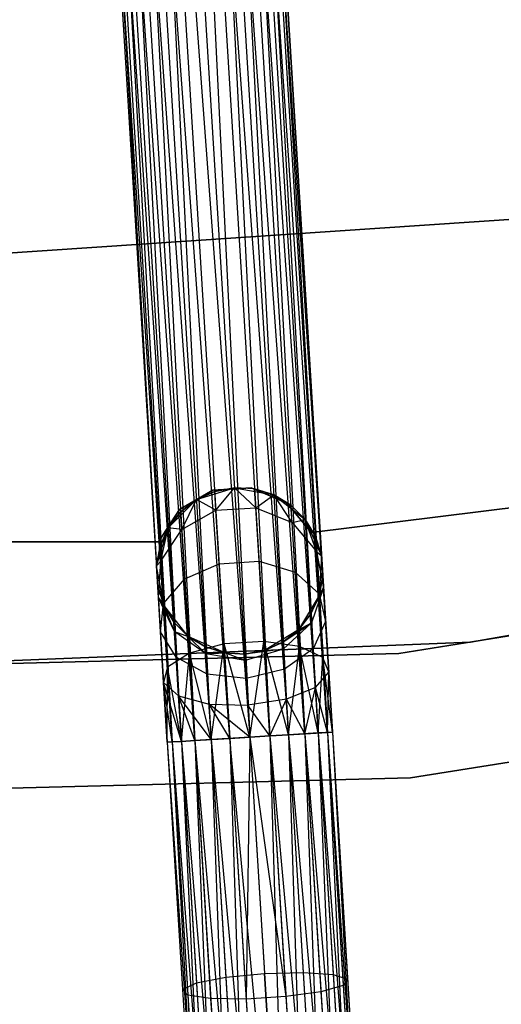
# Model space of a CAD drawing. Extents: x -91 to 92, y -91 to 92.
# Tile 171 of 256: x 1.32 to 7.11, y -65.53 to -53.71. Entities that reach past the tile are written whole.
import ezdxf

# ---------------------------------------------------------------- set-up
doc = ezdxf.new("R2010")
doc.units = 0
doc.header["$LTSCALE"] = 25.4
doc.layers.get('0').update_dxf_attribs({"linetype": 'CONTINUOUS'})

# ---------------------------------------------------------------- blocks, each defined once
blk = doc.blocks.new('NL2500012258_STL_2')
at = {"color": 0}
for p, q in [((97.264, -62.696, 177.855), (95.968, -43.489, 178.068)), ((95.968, -43.489, 178.068), (96.993, -62.712, 178.249)), ((95.968, -43.489, 178.068), (96.993, -62.712, 178.249)), ((97.264, -62.696, 177.855), (95.968, -43.489, 178.068)), ((95.968, -43.489, 176.932), (97.153, -62.702, 176.932)), ((95.968, -43.489, 176.932), (97.153, -62.702, 176.932)), ((96.079, -43.482, 177.855), (97.264, -62.696, 177.855)), ((96.079, -43.482, 177.855), (97.264, -62.696, 177.855)), ((97.153, -62.702, 176.932), (96.079, -43.482, 177.145)), ((96.079, -43.482, 177.145), (97.322, -62.692, 177.379)), ((96.079, -43.482, 177.145), (97.322, -62.692, 177.379)), ((97.153, -62.702, 176.932), (96.079, -43.482, 177.145)), ((97.322, -62.692, 177.379), (96.137, -43.479, 177.621)), ((96.137, -43.479, 177.379), (97.322, -62.692, 177.379)), ((97.322, -62.692, 177.379), (96.137, -43.479, 177.621)), ((96.137, -43.479, 177.621), (97.264, -62.696, 177.855)), ((96.137, -43.479, 177.621), (97.264, -62.696, 177.855)), ((96.137, -43.479, 177.379), (97.322, -62.692, 177.379)), ((94.155, -43.601, 177.379), (95.34, -62.814, 177.379)), ((94.155, -43.601, 177.621), (95.34, -62.814, 177.379)), ((95.398, -62.811, 177.855), (94.155, -43.601, 177.621)), ((94.155, -43.601, 177.621), (95.34, -62.814, 177.379)), ((94.155, -43.601, 177.379), (95.34, -62.814, 177.379)), ((95.398, -62.811, 177.855), (94.155, -43.601, 177.621)), ((95.34, -62.814, 177.379), (94.213, -43.597, 177.145)), ((94.213, -43.597, 177.145), (95.51, -62.804, 176.932)), ((94.213, -43.597, 177.145), (95.51, -62.804, 176.932)), ((95.34, -62.814, 177.379), (94.213, -43.597, 177.145)), ((94.213, -43.597, 177.855), (95.398, -62.811, 177.855)), ((94.213, -43.597, 177.855), (95.398, -62.811, 177.855)), ((94.325, -43.59, 176.932), (95.51, -62.804, 176.932)), ((94.325, -43.59, 176.932), (95.51, -62.804, 176.932)), ((95.669, -62.794, 178.249), (94.325, -43.59, 178.068)), ((94.325, -43.59, 178.068), (95.398, -62.811, 177.855)), ((94.325, -43.59, 178.068), (95.398, -62.811, 177.855)), ((95.669, -62.794, 178.249), (94.325, -43.59, 178.068)), ((95.51, -62.804, 176.932), (94.484, -43.58, 176.751)), ((94.484, -43.58, 176.751), (95.867, -62.782, 176.615)), ((94.484, -43.58, 176.751), (95.867, -62.782, 176.615)), ((95.51, -62.804, 176.932), (94.484, -43.58, 176.751)), ((94.484, -43.58, 178.249), (95.669, -62.794, 178.249)), ((94.484, -43.58, 178.249), (95.669, -62.794, 178.249)), ((94.682, -43.568, 176.615), (95.867, -62.782, 176.615)), ((94.682, -43.568, 176.615), (95.867, -62.782, 176.615)), ((96.092, -62.768, 178.471), (94.682, -43.568, 178.385)), ((94.682, -43.568, 178.385), (95.669, -62.794, 178.249)), ((94.682, -43.568, 178.385), (95.669, -62.794, 178.249)), ((96.092, -62.768, 178.471), (94.682, -43.568, 178.385)), ((95.867, -62.782, 176.615), (94.907, -43.554, 176.529)), ((94.907, -43.554, 176.529), (96.331, -62.753, 176.5)), ((95.867, -62.782, 176.615), (94.907, -43.554, 176.529)), ((94.907, -43.554, 178.471), (96.092, -62.768, 178.471)), ((94.907, -43.554, 178.471), (96.092, -62.768, 178.471)), ((94.907, -43.554, 176.529), (96.331, -62.753, 176.5)), ((95.146, -43.54, 178.5), (96.331, -62.753, 178.5)), ((95.146, -43.54, 178.5), (96.331, -62.753, 178.5)), ((95.146, -43.54, 176.5), (96.331, -62.753, 176.5)), ((95.146, -43.54, 176.5), (96.331, -62.753, 176.5)), ((95.385, -43.525, 178.471), (96.57, -62.738, 178.471)), ((95.385, -43.525, 178.471), (96.57, -62.738, 178.471)), ((95.385, -43.525, 176.529), (96.331, -62.753, 176.5)), ((95.385, -43.525, 176.529), (96.331, -62.753, 176.5)), ((95.385, -43.525, 176.529), (96.795, -62.725, 176.615)), ((95.385, -43.525, 176.529), (96.795, -62.725, 176.615)), ((96.993, -62.712, 178.249), (95.61, -43.511, 178.385)), ((95.61, -43.511, 178.385), (96.57, -62.738, 178.471)), ((95.61, -43.511, 178.385), (96.57, -62.738, 178.471)), ((96.993, -62.712, 178.249), (95.61, -43.511, 178.385)), ((95.61, -43.511, 176.615), (96.795, -62.725, 176.615)), ((95.61, -43.511, 176.615), (96.795, -62.725, 176.615)), ((95.808, -43.499, 178.249), (96.993, -62.712, 178.249)), ((95.808, -43.499, 178.249), (96.993, -62.712, 178.249)), ((96.795, -62.725, 176.615), (95.808, -43.499, 176.751)), ((95.808, -43.499, 176.751), (97.153, -62.702, 176.932)), ((95.808, -43.499, 176.751), (97.153, -62.702, 176.932)), ((96.795, -62.725, 176.615), (95.808, -43.499, 176.751)), ((92.461, -57.006, 20), (100.058, -56.498, 20)), ((100.058, -56.498, 22), (92.461, -57.006, 22)), ((100.058, -56.498, 22), (92.461, -57.006, 22)), ((92.461, -57.006, 20), (100.058, -56.498, 20)), ((102.637, -59.61, 22), (97.07, -60.296, 22)), ((97.07, -60.296, 20), (102.637, -59.61, 20)), ((97.07, -60.296, 20), (102.637, -59.61, 20)), ((102.637, -59.61, 22), (97.07, -60.296, 22)), ((95.887, -59.789, 22), (95.487, -60.021, 22)), ((95.487, -60.021, 20), (95.887, -59.789, 20)), ((95.487, -60.021, 20), (95.887, -59.789, 20)), ((95.887, -59.789, 22), (95.487, -60.021, 22)), ((95.69, -59.902, 20), (96.146, -59.759, 20)), ((95.69, -59.902, 20), (96.146, -59.759, 20)), ((95.909, -59.803, 25.5), (95.69, -59.902, 25.5)), ((95.69, -59.902, 20), (95.909, -59.803, 25.5)), ((95.909, -59.803, 25.5), (95.69, -59.902, 25.5)), ((95.69, -59.902, 20), (95.909, -59.803, 25.5)), ((96.348, -59.76, 22), (95.887, -59.789, 22)), ((95.887, -59.789, 20), (96.348, -59.76, 20)), ((95.887, -59.789, 20), (96.348, -59.76, 20)), ((96.348, -59.76, 22), (95.887, -59.789, 22)), ((95.887, -59.789, 22), (95.887, -59.789, 20)), ((95.887, -59.789, 22), (95.887, -59.789, 20)), ((96.146, -59.759, 25.5), (95.909, -59.803, 25.5)), ((95.909, -59.803, 25.5), (96.146, -59.759, 20)), ((96.146, -59.759, 25.5), (95.909, -59.803, 25.5)), ((95.909, -59.803, 25.5), (96.146, -59.759, 20)), ((95.923, -60.028, 26.637), (95.909, -59.803, 25.5)), ((95.923, -60.028, 26.637), (95.909, -59.803, 25.5)), ((95.923, -60.028, 26.637), (96.146, -59.759, 25.5)), ((95.923, -60.028, 26.637), (96.146, -59.759, 25.5)), ((96.146, -59.759, 20), (96.617, -59.845, 20)), ((96.401, -59.999, 26.637), (96.146, -59.759, 25.5)), ((96.401, -59.999, 26.637), (96.146, -59.759, 25.5)), ((96.387, -59.773, 25.5), (96.146, -59.759, 25.5)), ((96.146, -59.759, 25.5), (96.146, -59.759, 20)), ((96.146, -59.759, 25.5), (96.146, -59.759, 20)), ((96.387, -59.773, 25.5), (96.146, -59.759, 25.5)), ((96.387, -59.773, 25.5), (96.146, -59.759, 20)), ((96.387, -59.773, 25.5), (96.146, -59.759, 20)), ((96.146, -59.759, 20), (96.617, -59.845, 20)), ((96.773, -59.943, 22), (96.348, -59.76, 22)), ((96.348, -59.76, 22), (96.348, -59.76, 20)), ((96.348, -59.76, 20), (96.773, -59.943, 20)), ((96.348, -59.76, 22), (96.348, -59.76, 20)), ((96.348, -59.76, 20), (96.773, -59.943, 20)), ((96.773, -59.943, 22), (96.348, -59.76, 22)), ((96.401, -59.999, 26.637), (96.387, -59.773, 25.5)), ((96.401, -59.999, 26.637), (96.387, -59.773, 25.5)), ((96.617, -59.845, 25.5), (96.387, -59.773, 25.5)), ((96.387, -59.773, 25.5), (96.617, -59.845, 20)), ((96.387, -59.773, 25.5), (96.617, -59.845, 20)), ((96.617, -59.845, 25.5), (96.387, -59.773, 25.5)), ((95.352, -60.241, 20), (95.69, -59.902, 20)), ((95.352, -60.241, 20), (95.69, -59.902, 20)), ((95.69, -59.902, 25.5), (95.5, -60.051, 25.5)), ((95.5, -60.051, 25.5), (95.69, -59.902, 20)), ((95.5, -60.051, 25.5), (95.69, -59.902, 20)), ((95.69, -59.902, 25.5), (95.5, -60.051, 25.5)), ((95.513, -60.26, 26.552), (95.69, -59.902, 25.5)), ((95.513, -60.26, 26.552), (95.69, -59.902, 25.5)), ((95.923, -60.028, 26.637), (95.69, -59.902, 25.5)), ((95.923, -60.028, 26.637), (95.69, -59.902, 25.5)), ((95.69, -59.902, 25.5), (95.69, -59.902, 20)), ((95.69, -59.902, 25.5), (95.69, -59.902, 20)), ((96.401, -59.999, 26.637), (96.617, -59.845, 25.5)), ((96.401, -59.999, 26.637), (96.617, -59.845, 25.5)), ((96.617, -59.845, 20), (96.994, -60.139, 20)), ((96.837, -60.178, 26.552), (96.617, -59.845, 25.5)), ((96.837, -60.178, 26.552), (96.617, -59.845, 25.5)), ((96.824, -59.969, 25.5), (96.617, -59.845, 25.5)), ((96.617, -59.845, 20), (96.824, -59.969, 25.5)), ((96.617, -59.845, 20), (96.994, -60.139, 20)), ((96.617, -59.845, 25.5), (96.617, -59.845, 20)), ((96.617, -59.845, 25.5), (96.617, -59.845, 20)), ((96.824, -59.969, 25.5), (96.617, -59.845, 25.5)), ((96.617, -59.845, 20), (96.824, -59.969, 25.5)), ((95.487, -60.021, 22), (95.235, -60.409, 22)), ((95.235, -60.409, 20), (95.487, -60.021, 20)), ((95.235, -60.409, 20), (95.487, -60.021, 20)), ((95.487, -60.021, 22), (95.235, -60.409, 22)), ((95.487, -60.021, 22), (95.487, -60.021, 20)), ((95.487, -60.021, 22), (95.487, -60.021, 20)), ((95.513, -60.26, 26.552), (95.923, -60.028, 26.637)), ((95.513, -60.26, 26.552), (95.923, -60.028, 26.637)), ((95.923, -60.028, 26.637), (96.401, -59.999, 26.637)), ((95.923, -60.028, 26.637), (96.401, -59.999, 26.637)), ((95.963, -60.671, 27.601), (95.923, -60.028, 26.637)), ((95.963, -60.671, 27.601), (95.923, -60.028, 26.637)), ((96.401, -59.999, 26.637), (96.837, -60.178, 26.552)), ((96.441, -60.642, 27.601), (96.401, -59.999, 26.637)), ((96.441, -60.642, 27.601), (96.401, -59.999, 26.637)), ((96.401, -59.999, 26.637), (96.837, -60.178, 26.552)), ((97.07, -60.296, 22), (96.773, -59.943, 22)), ((96.773, -59.943, 22), (96.773, -59.943, 20)), ((96.773, -59.943, 20), (97.07, -60.296, 20)), ((96.773, -59.943, 22), (96.773, -59.943, 20)), ((96.773, -59.943, 20), (97.07, -60.296, 20)), ((97.07, -60.296, 22), (96.773, -59.943, 22)), ((96.837, -60.178, 26.552), (96.824, -59.969, 25.5)), ((96.837, -60.178, 26.552), (96.824, -59.969, 25.5)), ((96.994, -60.139, 25.5), (96.824, -59.969, 25.5)), ((96.824, -59.969, 25.5), (96.994, -60.139, 20)), ((96.824, -59.969, 25.5), (96.994, -60.139, 20)), ((96.994, -60.139, 25.5), (96.824, -59.969, 25.5)), ((95.5, -60.051, 25.5), (95.352, -60.241, 25.5)), ((95.352, -60.241, 20), (95.5, -60.051, 25.5)), ((95.5, -60.051, 25.5), (95.352, -60.241, 25.5)), ((95.352, -60.241, 20), (95.5, -60.051, 25.5)), ((95.513, -60.26, 26.552), (95.5, -60.051, 25.5)), ((95.513, -60.26, 26.552), (95.5, -60.051, 25.5)), ((96.837, -60.178, 26.552), (96.994, -60.139, 25.5)), ((96.837, -60.178, 26.552), (96.994, -60.139, 25.5)), ((96.994, -60.139, 20), (97.191, -60.576, 20)), ((97.13, -60.524, 26.401), (96.994, -60.139, 25.5)), ((97.13, -60.524, 26.401), (96.994, -60.139, 25.5)), ((97.119, -60.345, 25.5), (96.994, -60.139, 25.5)), ((96.994, -60.139, 20), (97.119, -60.345, 25.5)), ((96.994, -60.139, 20), (97.191, -60.576, 20)), ((96.994, -60.139, 25.5), (96.994, -60.139, 20)), ((96.994, -60.139, 25.5), (96.994, -60.139, 20)), ((97.119, -60.345, 25.5), (96.994, -60.139, 25.5)), ((96.994, -60.139, 20), (97.119, -60.345, 25.5)), ((95.21, -60.698, 20), (95.352, -60.241, 20)), ((95.21, -60.698, 20), (95.352, -60.241, 20)), ((95.352, -60.241, 25.5), (95.253, -60.461, 25.5)), ((95.253, -60.461, 25.5), (95.352, -60.241, 20)), ((95.253, -60.461, 25.5), (95.352, -60.241, 20)), ((95.352, -60.241, 25.5), (95.253, -60.461, 25.5)), ((95.264, -60.639, 26.401), (95.352, -60.241, 25.5)), ((95.264, -60.639, 26.401), (95.352, -60.241, 25.5)), ((95.264, -60.639, 26.401), (95.513, -60.26, 26.552)), ((95.264, -60.639, 26.401), (95.513, -60.26, 26.552)), ((95.513, -60.26, 26.552), (95.352, -60.241, 25.5)), ((95.513, -60.26, 26.552), (95.352, -60.241, 25.5)), ((95.352, -60.241, 25.5), (95.352, -60.241, 20)), ((95.352, -60.241, 25.5), (95.352, -60.241, 20)), ((95.55, -60.854, 27.443), (95.513, -60.26, 26.552)), ((95.55, -60.854, 27.443), (95.513, -60.26, 26.552)), ((96.837, -60.178, 26.552), (97.13, -60.524, 26.401)), ((96.873, -60.773, 27.443), (96.837, -60.178, 26.552)), ((96.873, -60.773, 27.443), (96.837, -60.178, 26.552)), ((96.837, -60.178, 26.552), (97.13, -60.524, 26.401)), ((98.979, -61.612, 19), (106.965, -60.234, 19)), ((106.965, -60.234, 20), (98.979, -61.612, 20)), ((98.979, -61.612, 19), (106.965, -60.234, 19)), ((106.965, -60.234, 20), (98.979, -61.612, 20)), ((97.07, -60.296, 22), (97.07, -60.296, 20)), ((97.07, -60.296, 22), (97.07, -60.296, 20)), ((97.13, -60.524, 26.401), (97.119, -60.345, 25.5)), ((97.13, -60.524, 26.401), (97.119, -60.345, 25.5)), ((97.191, -60.576, 25.5), (97.119, -60.345, 25.5)), ((97.119, -60.345, 25.5), (97.191, -60.576, 20)), ((97.119, -60.345, 25.5), (97.191, -60.576, 20)), ((97.191, -60.576, 25.5), (97.119, -60.345, 25.5)), ((95.235, -60.409, 22), (89.625, -60.406, 22)), ((89.625, -60.406, 20), (95.235, -60.409, 20)), ((89.625, -60.406, 20), (95.235, -60.409, 20)), ((95.235, -60.409, 22), (89.625, -60.406, 22)), ((95.253, -60.461, 25.5), (95.21, -60.698, 25.5)), ((95.21, -60.698, 20), (95.253, -60.461, 25.5)), ((95.253, -60.461, 25.5), (95.21, -60.698, 25.5)), ((95.21, -60.698, 20), (95.253, -60.461, 25.5)), ((95.235, -60.409, 22), (95.235, -60.409, 20)), ((95.235, -60.409, 22), (95.235, -60.409, 20)), ((95.264, -60.639, 26.401), (95.253, -60.461, 25.5)), ((95.264, -60.639, 26.401), (95.253, -60.461, 25.5)), ((106.131, -60.48, 26.5), (98.121, -61.747, 26.5)), ((98.121, -61.747, 17), (106.131, -60.48, 17)), ((98.121, -61.747, 17), (106.131, -60.48, 17)), ((106.131, -60.48, 26.5), (98.121, -61.747, 26.5)), ((97.13, -60.524, 26.401), (97.191, -60.576, 25.5)), ((97.13, -60.524, 26.401), (97.191, -60.576, 25.5)), ((97.13, -60.524, 26.401), (97.215, -60.959, 26.219)), ((97.162, -61.034, 27.165), (97.13, -60.524, 26.401)), ((97.162, -61.034, 27.165), (97.13, -60.524, 26.401)), ((97.13, -60.524, 26.401), (97.215, -60.959, 26.219)), ((97.191, -60.576, 20), (97.163, -61.053, 20)), ((97.191, -60.576, 20), (97.163, -61.053, 20)), ((97.215, -60.959, 26.219), (97.191, -60.576, 25.5)), ((97.191, -60.576, 20), (97.206, -60.816, 25.5)), ((97.191, -60.576, 25.5), (97.191, -60.576, 20)), ((97.215, -60.959, 26.219), (97.191, -60.576, 25.5)), ((97.191, -60.576, 20), (97.206, -60.816, 25.5)), ((97.191, -60.576, 25.5), (97.191, -60.576, 20)), ((95.264, -60.639, 26.401), (95.21, -60.698, 25.5)), ((95.264, -60.639, 26.401), (95.21, -60.698, 25.5)), ((95.297, -61.168, 20), (95.21, -60.698, 20)), ((95.233, -61.081, 26.219), (95.21, -60.698, 25.5)), ((95.21, -60.698, 25.5), (95.21, -60.698, 20)), ((95.225, -60.938, 25.5), (95.21, -60.698, 20)), ((95.233, -61.081, 26.219), (95.21, -60.698, 25.5)), ((95.225, -60.938, 25.5), (95.21, -60.698, 20)), ((95.297, -61.168, 20), (95.21, -60.698, 20)), ((95.21, -60.698, 25.5), (95.21, -60.698, 20)), ((95.233, -61.081, 26.219), (95.264, -60.639, 26.401)), ((95.233, -61.081, 26.219), (95.264, -60.639, 26.401)), ((95.295, -61.149, 27.165), (95.264, -60.639, 26.401)), ((95.295, -61.149, 27.165), (95.264, -60.639, 26.401)), ((95.55, -60.854, 27.443), (95.963, -60.671, 27.601)), ((95.55, -60.854, 27.443), (95.963, -60.671, 27.601)), ((95.963, -60.671, 27.601), (96.441, -60.642, 27.601)), ((95.963, -60.671, 27.601), (96.441, -60.642, 27.601)), ((96.022, -61.633, 28.245), (95.963, -60.671, 27.601)), ((96.022, -61.633, 28.245), (95.963, -60.671, 27.601)), ((96.441, -60.642, 27.601), (96.873, -60.773, 27.443)), ((96.5, -61.604, 28.245), (96.441, -60.642, 27.601)), ((96.5, -61.604, 28.245), (96.441, -60.642, 27.601)), ((96.441, -60.642, 27.601), (96.873, -60.773, 27.443)), ((95.295, -61.149, 27.165), (95.55, -60.854, 27.443)), ((95.295, -61.149, 27.165), (95.55, -60.854, 27.443)), ((95.605, -61.744, 28.039), (95.55, -60.854, 27.443)), ((95.605, -61.744, 28.039), (95.55, -60.854, 27.443)), ((96.873, -60.773, 27.443), (97.162, -61.034, 27.165)), ((96.928, -61.663, 28.039), (96.873, -60.773, 27.443)), ((96.928, -61.663, 28.039), (96.873, -60.773, 27.443)), ((96.873, -60.773, 27.443), (97.162, -61.034, 27.165)), ((97.163, -61.053, 25.5), (97.206, -60.816, 25.5)), ((97.206, -60.816, 25.5), (97.163, -61.053, 20)), ((97.206, -60.816, 25.5), (97.163, -61.053, 20)), ((97.163, -61.053, 25.5), (97.206, -60.816, 25.5)), ((97.215, -60.959, 26.219), (97.206, -60.816, 25.5)), ((97.215, -60.959, 26.219), (97.206, -60.816, 25.5)), ((95.233, -61.081, 26.219), (95.225, -60.938, 25.5)), ((95.225, -60.938, 25.5), (95.297, -61.168, 25.5)), ((95.233, -61.081, 26.219), (95.225, -60.938, 25.5)), ((95.297, -61.168, 20), (95.225, -60.938, 25.5)), ((95.225, -60.938, 25.5), (95.297, -61.168, 25.5)), ((95.297, -61.168, 20), (95.225, -60.938, 25.5)), ((97.064, -61.273, 25.5), (97.215, -60.959, 26.219)), ((97.064, -61.273, 25.5), (97.215, -60.959, 26.219)), ((97.215, -60.959, 26.219), (97.071, -61.382, 26.048)), ((97.215, -60.959, 26.219), (97.071, -61.382, 26.048)), ((97.163, -61.053, 25.5), (97.215, -60.959, 26.219)), ((97.163, -61.053, 25.5), (97.215, -60.959, 26.219)), ((97.24, -61.366, 26.829), (97.215, -60.959, 26.219)), ((97.24, -61.366, 26.829), (97.215, -60.959, 26.219)), ((95.428, -61.483, 26.048), (95.233, -61.081, 26.219)), ((95.233, -61.081, 26.219), (95.297, -61.168, 25.5)), ((95.233, -61.081, 26.219), (95.297, -61.168, 25.5)), ((95.259, -61.488, 26.829), (95.233, -61.081, 26.219)), ((95.428, -61.483, 26.048), (95.233, -61.081, 26.219)), ((95.259, -61.488, 26.829), (95.233, -61.081, 26.219)), ((97.163, -61.053, 20), (96.916, -61.463, 20)), ((97.163, -61.053, 20), (96.916, -61.463, 20)), ((97.064, -61.273, 25.5), (97.163, -61.053, 25.5)), ((97.163, -61.053, 20), (97.064, -61.273, 25.5)), ((97.064, -61.273, 25.5), (97.163, -61.053, 25.5)), ((97.163, -61.053, 20), (97.064, -61.273, 25.5)), ((97.162, -61.034, 27.165), (97.24, -61.366, 26.829)), ((97.209, -61.796, 27.675), (97.162, -61.034, 27.165)), ((97.209, -61.796, 27.675), (97.162, -61.034, 27.165)), ((97.162, -61.034, 27.165), (97.24, -61.366, 26.829)), ((97.163, -61.053, 25.5), (97.163, -61.053, 20)), ((97.163, -61.053, 25.5), (97.163, -61.053, 20)), ((95.259, -61.488, 26.829), (95.295, -61.149, 27.165)), ((95.259, -61.488, 26.829), (95.295, -61.149, 27.165)), ((95.342, -61.911, 27.675), (95.295, -61.149, 27.165)), ((95.342, -61.911, 27.675), (95.295, -61.149, 27.165)), ((95.592, -61.545, 20), (95.297, -61.168, 20)), ((95.428, -61.483, 26.048), (95.297, -61.168, 25.5)), ((95.297, -61.168, 25.5), (95.422, -61.375, 25.5)), ((95.428, -61.483, 26.048), (95.297, -61.168, 25.5)), ((95.422, -61.375, 25.5), (95.297, -61.168, 20)), ((95.592, -61.545, 20), (95.297, -61.168, 20)), ((95.422, -61.375, 25.5), (95.297, -61.168, 20)), ((95.297, -61.168, 25.5), (95.422, -61.375, 25.5)), ((95.297, -61.168, 25.5), (95.297, -61.168, 20)), ((95.297, -61.168, 25.5), (95.297, -61.168, 20)), ((96.916, -61.463, 25.5), (97.064, -61.273, 25.5)), ((97.064, -61.273, 25.5), (96.916, -61.463, 20)), ((97.064, -61.273, 25.5), (96.916, -61.463, 20)), ((96.916, -61.463, 25.5), (97.064, -61.273, 25.5)), ((97.071, -61.382, 26.048), (97.064, -61.273, 25.5)), ((97.071, -61.382, 26.048), (97.064, -61.273, 25.5)), ((95.428, -61.483, 26.048), (95.422, -61.375, 25.5)), ((95.422, -61.375, 25.5), (95.592, -61.545, 25.5)), ((95.428, -61.483, 26.048), (95.422, -61.375, 25.5)), ((95.592, -61.545, 20), (95.422, -61.375, 25.5)), ((95.422, -61.375, 25.5), (95.592, -61.545, 25.5)), ((95.592, -61.545, 20), (95.422, -61.375, 25.5)), ((96.726, -61.612, 25.5), (97.071, -61.382, 26.048)), ((96.726, -61.612, 25.5), (97.071, -61.382, 26.048)), ((96.732, -61.697, 25.927), (97.071, -61.382, 26.048)), ((96.732, -61.697, 25.927), (97.071, -61.382, 26.048)), ((96.916, -61.463, 25.5), (97.071, -61.382, 26.048)), ((96.916, -61.463, 25.5), (97.071, -61.382, 26.048)), ((97.09, -61.692, 26.513), (97.071, -61.382, 26.048)), ((97.09, -61.692, 26.513), (97.071, -61.382, 26.048)), ((97.24, -61.366, 26.829), (97.09, -61.692, 26.513)), ((97.24, -61.366, 26.829), (97.09, -61.692, 26.513)), ((97.278, -61.974, 27.236), (97.24, -61.366, 26.829)), ((97.278, -61.974, 27.236), (97.24, -61.366, 26.829)), ((95.447, -61.793, 26.513), (95.259, -61.488, 26.829)), ((95.296, -62.096, 27.236), (95.259, -61.488, 26.829)), ((95.447, -61.793, 26.513), (95.259, -61.488, 26.829)), ((95.296, -62.096, 27.236), (95.259, -61.488, 26.829)), ((95.804, -61.754, 25.927), (95.428, -61.483, 26.048)), ((95.428, -61.483, 26.048), (95.592, -61.545, 25.5)), ((95.428, -61.483, 26.048), (95.592, -61.545, 25.5)), ((95.447, -61.793, 26.513), (95.428, -61.483, 26.048)), ((95.804, -61.754, 25.927), (95.428, -61.483, 26.048)), ((95.447, -61.793, 26.513), (95.428, -61.483, 26.048)), ((96.029, -61.741, 20), (95.592, -61.545, 20)), ((95.804, -61.754, 25.927), (95.592, -61.545, 25.5)), ((95.592, -61.545, 25.5), (95.799, -61.669, 25.5)), ((95.804, -61.754, 25.927), (95.592, -61.545, 25.5)), ((95.799, -61.669, 25.5), (95.592, -61.545, 20)), ((96.029, -61.741, 20), (95.592, -61.545, 20)), ((95.799, -61.669, 25.5), (95.592, -61.545, 20)), ((95.592, -61.545, 25.5), (95.799, -61.669, 25.5)), ((95.592, -61.545, 25.5), (95.592, -61.545, 20)), ((95.592, -61.545, 25.5), (95.592, -61.545, 20)), ((96.916, -61.463, 20), (96.507, -61.711, 20)), ((96.916, -61.463, 20), (96.507, -61.711, 20)), ((96.726, -61.612, 25.5), (96.916, -61.463, 25.5)), ((96.916, -61.463, 20), (96.726, -61.612, 25.5)), ((96.726, -61.612, 25.5), (96.916, -61.463, 25.5)), ((96.916, -61.463, 20), (96.726, -61.612, 25.5)), ((96.916, -61.463, 25.5), (96.916, -61.463, 20)), ((96.916, -61.463, 25.5), (96.916, -61.463, 20)), ((90.882, -61.936, 19), (98.979, -61.612, 19)), ((98.979, -61.612, 20), (90.882, -61.936, 20)), ((90.882, -61.936, 19), (98.979, -61.612, 19)), ((98.979, -61.612, 20), (90.882, -61.936, 20)), ((96.022, -61.633, 28.245), (95.605, -61.744, 28.039)), ((96.022, -61.633, 28.245), (95.605, -61.744, 28.039)), ((95.804, -61.754, 25.927), (95.799, -61.669, 25.5)), ((95.799, -61.669, 25.5), (96.029, -61.741, 25.5)), ((95.804, -61.754, 25.927), (95.799, -61.669, 25.5)), ((96.029, -61.741, 20), (95.799, -61.669, 25.5)), ((95.799, -61.669, 25.5), (96.029, -61.741, 25.5)), ((96.029, -61.741, 20), (95.799, -61.669, 25.5)), ((95.867, -62.782, 28.385), (96.022, -61.633, 28.245)), ((95.867, -62.782, 28.385), (96.022, -61.633, 28.245)), ((96.5, -61.604, 28.245), (96.022, -61.633, 28.245)), ((96.5, -61.604, 28.245), (96.022, -61.633, 28.245)), ((96.092, -62.768, 28.471), (96.022, -61.633, 28.245)), ((96.092, -62.768, 28.471), (96.022, -61.633, 28.245)), ((96.331, -62.753, 28.5), (96.022, -61.633, 28.245)), ((96.331, -62.753, 28.5), (96.022, -61.633, 28.245)), ((96.732, -61.697, 25.927), (96.27, -61.755, 25.5)), ((96.732, -61.697, 25.927), (96.27, -61.755, 25.5)), ((96.732, -61.697, 25.927), (96.274, -61.831, 25.883)), ((96.732, -61.697, 25.927), (96.274, -61.831, 25.883)), ((96.331, -62.753, 28.5), (96.5, -61.604, 28.245)), ((96.331, -62.753, 28.5), (96.5, -61.604, 28.245)), ((96.57, -62.738, 28.471), (96.5, -61.604, 28.245)), ((96.57, -62.738, 28.471), (96.5, -61.604, 28.245)), ((96.795, -62.725, 28.385), (96.5, -61.604, 28.245)), ((96.795, -62.725, 28.385), (96.5, -61.604, 28.245)), ((96.928, -61.663, 28.039), (96.5, -61.604, 28.245)), ((96.928, -61.663, 28.039), (96.5, -61.604, 28.245)), ((96.507, -61.711, 25.5), (96.726, -61.612, 25.5)), ((96.726, -61.612, 25.5), (96.507, -61.711, 20)), ((96.726, -61.612, 25.5), (96.507, -61.711, 20)), ((96.507, -61.711, 25.5), (96.726, -61.612, 25.5)), ((96.507, -61.711, 25.5), (96.732, -61.697, 25.927)), ((96.507, -61.711, 25.5), (96.732, -61.697, 25.927)), ((96.726, -61.612, 25.5), (96.732, -61.697, 25.927)), ((96.726, -61.612, 25.5), (96.732, -61.697, 25.927)), ((96.746, -61.938, 26.288), (96.732, -61.697, 25.927)), ((96.746, -61.938, 26.288), (96.732, -61.697, 25.927)), ((97.09, -61.692, 26.513), (96.746, -61.938, 26.288)), ((97.09, -61.692, 26.513), (96.746, -61.938, 26.288)), ((96.795, -62.725, 28.385), (96.928, -61.663, 28.039)), ((96.795, -62.725, 28.385), (96.928, -61.663, 28.039)), ((96.993, -62.712, 28.249), (96.928, -61.663, 28.039)), ((96.993, -62.712, 28.249), (96.928, -61.663, 28.039)), ((97.153, -62.702, 28.068), (96.928, -61.663, 28.039)), ((97.153, -62.702, 28.068), (96.928, -61.663, 28.039)), ((97.209, -61.796, 27.675), (96.928, -61.663, 28.039)), ((97.209, -61.796, 27.675), (96.928, -61.663, 28.039)), ((97.119, -62.156, 26.823), (97.09, -61.692, 26.513)), ((97.119, -62.156, 26.823), (97.09, -61.692, 26.513)), ((98.979, -61.612, 19), (98.979, -61.612, 20)), ((98.979, -61.612, 19), (98.979, -61.612, 20)), ((98.121, -61.747, 26.5), (90.014, -61.958, 26.5)), ((90.014, -61.958, 17), (98.121, -61.747, 17)), ((90.014, -61.958, 17), (98.121, -61.747, 17)), ((98.121, -61.747, 26.5), (90.014, -61.958, 26.5)), ((95.605, -61.744, 28.039), (95.342, -61.911, 27.675)), ((95.605, -61.744, 28.039), (95.342, -61.911, 27.675)), ((95.819, -61.995, 26.288), (95.447, -61.793, 26.513)), ((95.476, -62.257, 26.823), (95.447, -61.793, 26.513)), ((95.819, -61.995, 26.288), (95.447, -61.793, 26.513)), ((95.476, -62.257, 26.823), (95.447, -61.793, 26.513)), ((95.51, -62.804, 28.068), (95.605, -61.744, 28.039)), ((95.51, -62.804, 28.068), (95.605, -61.744, 28.039)), ((95.669, -62.794, 28.249), (95.605, -61.744, 28.039)), ((95.669, -62.794, 28.249), (95.605, -61.744, 28.039)), ((95.867, -62.782, 28.385), (95.605, -61.744, 28.039)), ((95.867, -62.782, 28.385), (95.605, -61.744, 28.039)), ((95.804, -61.754, 25.927), (96.029, -61.741, 25.5)), ((95.804, -61.754, 25.927), (96.029, -61.741, 25.5)), ((96.274, -61.831, 25.883), (95.804, -61.754, 25.927)), ((95.819, -61.995, 26.288), (95.804, -61.754, 25.927)), ((96.274, -61.831, 25.883), (95.804, -61.754, 25.927)), ((95.819, -61.995, 26.288), (95.804, -61.754, 25.927)), ((96.27, -61.755, 20), (96.029, -61.741, 20)), ((96.274, -61.831, 25.883), (96.029, -61.741, 25.5)), ((96.029, -61.741, 25.5), (96.27, -61.755, 25.5)), ((96.274, -61.831, 25.883), (96.029, -61.741, 25.5)), ((96.029, -61.741, 25.5), (96.27, -61.755, 25.5)), ((96.029, -61.741, 25.5), (96.029, -61.741, 20)), ((96.27, -61.755, 20), (96.029, -61.741, 20)), ((96.029, -61.741, 25.5), (96.029, -61.741, 20)), ((96.507, -61.711, 20), (96.27, -61.755, 20)), ((96.27, -61.755, 25.5), (96.507, -61.711, 25.5)), ((96.27, -61.755, 25.5), (96.507, -61.711, 25.5)), ((96.507, -61.711, 20), (96.27, -61.755, 20)), ((96.27, -61.755, 25.5), (96.274, -61.831, 25.883)), ((96.27, -61.755, 25.5), (96.274, -61.831, 25.883)), ((96.27, -61.755, 25.5), (96.27, -61.755, 20)), ((96.27, -61.755, 25.5), (96.27, -61.755, 20)), ((96.507, -61.711, 25.5), (96.507, -61.711, 20)), ((96.507, -61.711, 25.5), (96.507, -61.711, 20)), ((97.153, -62.702, 28.068), (97.209, -61.796, 27.675)), ((97.153, -62.702, 28.068), (97.209, -61.796, 27.675)), ((97.264, -62.696, 27.855), (97.209, -61.796, 27.675)), ((97.264, -62.696, 27.855), (97.209, -61.796, 27.675)), ((97.322, -62.692, 27.621), (97.209, -61.796, 27.675)), ((97.322, -62.692, 27.621), (97.209, -61.796, 27.675)), ((97.278, -61.974, 27.236), (97.209, -61.796, 27.675)), ((97.278, -61.974, 27.236), (97.209, -61.796, 27.675)), ((98.121, -61.747, 17), (98.121, -61.747, 26.5)), ((98.121, -61.747, 17), (98.121, -61.747, 26.5)), ((95.342, -61.911, 27.675), (95.296, -62.096, 27.236)), ((95.342, -61.911, 27.675), (95.296, -62.096, 27.236)), ((95.34, -62.814, 27.621), (95.342, -61.911, 27.675)), ((95.34, -62.814, 27.621), (95.342, -61.911, 27.675)), ((95.398, -62.811, 27.855), (95.342, -61.911, 27.675)), ((95.398, -62.811, 27.855), (95.342, -61.911, 27.675)), ((95.51, -62.804, 28.068), (95.342, -61.911, 27.675)), ((95.51, -62.804, 28.068), (95.342, -61.911, 27.675)), ((96.274, -61.831, 25.883), (96.288, -62.047, 26.207)), ((96.274, -61.831, 25.883), (96.288, -62.047, 26.207)), ((96.288, -62.047, 26.207), (95.819, -61.995, 26.288)), ((95.841, -62.356, 26.53), (95.819, -61.995, 26.288)), ((96.288, -62.047, 26.207), (95.819, -61.995, 26.288)), ((95.841, -62.356, 26.53), (95.819, -61.995, 26.288)), ((96.746, -61.938, 26.288), (96.288, -62.047, 26.207)), ((96.746, -61.938, 26.288), (96.288, -62.047, 26.207)), ((96.288, -62.047, 26.207), (96.308, -62.371, 26.424)), ((96.288, -62.047, 26.207), (96.308, -62.371, 26.424)), ((96.769, -62.299, 26.53), (96.746, -61.938, 26.288)), ((96.769, -62.299, 26.53), (96.746, -61.938, 26.288)), ((97.119, -62.156, 26.823), (97.278, -61.974, 27.236)), ((97.119, -62.156, 26.823), (97.278, -61.974, 27.236)), ((97.264, -62.696, 27.145), (97.278, -61.974, 27.236)), ((97.264, -62.696, 27.145), (97.278, -61.974, 27.236)), ((97.322, -62.692, 27.379), (97.278, -61.974, 27.236)), ((97.322, -62.692, 27.621), (97.278, -61.974, 27.236)), ((97.322, -62.692, 27.621), (97.278, -61.974, 27.236)), ((97.322, -62.692, 27.379), (97.278, -61.974, 27.236)), ((98.258, -63.241, 26.5), (106.462, -61.943, 26.5)), ((106.462, -61.943, 17), (98.258, -63.241, 17)), ((98.258, -63.241, 26.5), (106.462, -61.943, 26.5)), ((106.462, -61.943, 17), (98.258, -63.241, 17)), ((95.34, -62.814, 27.621), (95.296, -62.096, 27.236)), ((95.34, -62.814, 27.379), (95.296, -62.096, 27.236)), ((95.51, -62.804, 26.932), (95.296, -62.096, 27.236)), ((95.296, -62.096, 27.236), (95.476, -62.257, 26.823)), ((95.51, -62.804, 26.932), (95.296, -62.096, 27.236)), ((95.398, -62.811, 27.145), (95.296, -62.096, 27.236)), ((95.34, -62.814, 27.379), (95.296, -62.096, 27.236)), ((95.398, -62.811, 27.145), (95.296, -62.096, 27.236)), ((95.34, -62.814, 27.621), (95.296, -62.096, 27.236)), ((95.296, -62.096, 27.236), (95.476, -62.257, 26.823)), ((97.119, -62.156, 26.823), (96.769, -62.299, 26.53)), ((97.119, -62.156, 26.823), (96.769, -62.299, 26.53)), ((96.993, -62.712, 26.751), (97.119, -62.156, 26.823)), ((96.993, -62.712, 26.751), (97.119, -62.156, 26.823)), ((97.264, -62.696, 27.145), (97.119, -62.156, 26.823)), ((97.153, -62.702, 26.932), (97.119, -62.156, 26.823)), ((97.264, -62.696, 27.145), (97.119, -62.156, 26.823)), ((97.153, -62.702, 26.932), (97.119, -62.156, 26.823)), ((95.867, -62.782, 26.615), (95.476, -62.257, 26.823)), ((95.476, -62.257, 26.823), (95.841, -62.356, 26.53)), ((95.669, -62.794, 26.751), (95.476, -62.257, 26.823)), ((95.867, -62.782, 26.615), (95.476, -62.257, 26.823)), ((95.669, -62.794, 26.751), (95.476, -62.257, 26.823)), ((95.51, -62.804, 26.932), (95.476, -62.257, 26.823)), ((95.51, -62.804, 26.932), (95.476, -62.257, 26.823)), ((95.476, -62.257, 26.823), (95.841, -62.356, 26.53)), ((95.841, -62.356, 26.53), (96.308, -62.371, 26.424)), ((96.331, -62.753, 26.5), (95.841, -62.356, 26.53)), ((96.092, -62.768, 26.529), (95.841, -62.356, 26.53)), ((96.331, -62.753, 26.5), (95.841, -62.356, 26.53)), ((96.092, -62.768, 26.529), (95.841, -62.356, 26.53)), ((95.867, -62.782, 26.615), (95.841, -62.356, 26.53)), ((95.867, -62.782, 26.615), (95.841, -62.356, 26.53)), ((95.841, -62.356, 26.53), (96.308, -62.371, 26.424)), ((96.769, -62.299, 26.53), (96.308, -62.371, 26.424)), ((96.769, -62.299, 26.53), (96.308, -62.371, 26.424)), ((96.308, -62.371, 26.424), (96.331, -62.753, 26.5)), ((96.57, -62.738, 26.529), (96.308, -62.371, 26.424)), ((96.57, -62.738, 26.529), (96.308, -62.371, 26.424)), ((96.308, -62.371, 26.424), (96.331, -62.753, 26.5)), ((96.57, -62.738, 26.529), (96.769, -62.299, 26.53)), ((96.57, -62.738, 26.529), (96.769, -62.299, 26.53)), ((96.993, -62.712, 26.751), (96.769, -62.299, 26.53)), ((96.993, -62.712, 26.751), (96.769, -62.299, 26.53)), ((96.795, -62.725, 26.615), (96.769, -62.299, 26.53)), ((96.795, -62.725, 26.615), (96.769, -62.299, 26.53)), ((96.331, -62.753, 176.5), (95.867, -62.782, 176.615)), ((96.331, -62.753, 176.5), (95.867, -62.782, 176.615)), ((96.092, -62.768, 178.471), (96.331, -62.753, 178.5)), ((96.092, -62.768, 178.471), (96.331, -62.753, 178.5)), ((96.092, -62.768, 26.529), (96.331, -62.753, 26.5)), ((96.331, -62.753, 28.5), (96.092, -62.768, 28.471)), ((96.092, -62.768, 26.529), (96.331, -62.753, 26.5)), ((96.331, -62.753, 28.5), (96.092, -62.768, 28.471)), ((96.331, -62.753, 178.5), (96.285, -65.898, 178.235)), ((96.331, -62.753, 178.5), (96.285, -65.898, 178.235)), ((96.795, -62.725, 176.615), (96.331, -62.753, 176.5)), ((96.795, -62.725, 176.615), (96.331, -62.753, 176.5)), ((96.331, -62.753, 178.5), (96.57, -62.738, 178.471)), ((96.331, -62.753, 178.5), (96.57, -62.738, 178.471)), ((96.331, -62.753, 26.5), (96.57, -62.738, 26.529)), ((96.57, -62.738, 28.471), (96.331, -62.753, 28.5)), ((96.57, -62.738, 28.471), (96.331, -62.753, 28.5)), ((96.331, -62.753, 26.5), (96.57, -62.738, 26.529)), ((96.331, -62.753, 178.5), (96.763, -65.868, 178.235)), ((96.331, -62.753, 178.5), (96.763, -65.868, 178.235)), ((96.331, -62.753, 176.5), (96.506, -65.589, 176.286)), ((96.331, -62.753, 176.5), (96.506, -65.589, 176.286)), ((96.331, -62.753, 26.5), (96.805, -70.431, 26.5)), ((96.331, -62.753, 26.5), (96.805, -70.431, 26.5)), ((96.331, -62.753, 28.5), (96.805, -70.431, 28.5)), ((96.331, -62.753, 28.5), (96.805, -70.431, 28.5)), ((96.57, -62.738, 178.471), (96.993, -62.712, 178.249)), ((96.57, -62.738, 178.471), (96.993, -62.712, 178.249)), ((96.57, -62.738, 26.529), (96.795, -62.725, 26.615)), ((96.795, -62.725, 28.385), (96.57, -62.738, 28.471)), ((96.795, -62.725, 28.385), (96.57, -62.738, 28.471)), ((96.57, -62.738, 26.529), (96.795, -62.725, 26.615)), ((96.57, -62.738, 178.471), (96.763, -65.868, 178.235)), ((96.57, -62.738, 178.471), (96.763, -65.868, 178.235)), ((96.57, -62.738, 26.529), (97.044, -70.416, 26.529)), ((96.57, -62.738, 26.529), (97.044, -70.416, 26.529)), ((96.57, -62.738, 28.471), (97.269, -70.402, 28.385)), ((96.57, -62.738, 28.471), (97.269, -70.402, 28.385)), ((96.57, -62.738, 28.471), (96.805, -70.431, 28.5)), ((96.57, -62.738, 28.471), (96.805, -70.431, 28.5)), ((97.153, -62.702, 176.932), (96.795, -62.725, 176.615)), ((97.153, -62.702, 176.932), (96.795, -62.725, 176.615)), ((96.795, -62.725, 26.615), (96.993, -62.712, 26.751)), ((96.993, -62.712, 28.249), (96.795, -62.725, 28.385)), ((96.993, -62.712, 28.249), (96.795, -62.725, 28.385)), ((96.795, -62.725, 26.615), (96.993, -62.712, 26.751)), ((96.795, -62.725, 176.615), (96.971, -65.577, 176.4)), ((96.795, -62.725, 176.615), (96.971, -65.577, 176.4)), ((96.795, -62.725, 26.615), (97.044, -70.416, 26.529)), ((96.795, -62.725, 26.615), (97.044, -70.416, 26.529)), ((96.795, -62.725, 26.615), (97.467, -70.39, 26.751)), ((96.795, -62.725, 26.615), (97.467, -70.39, 26.751)), ((96.795, -62.725, 28.385), (97.269, -70.402, 28.385)), ((96.795, -62.725, 28.385), (97.269, -70.402, 28.385)), ((96.993, -62.712, 178.249), (97.264, -62.696, 177.855)), ((96.993, -62.712, 178.249), (97.264, -62.696, 177.855)), ((96.993, -62.712, 26.751), (97.153, -62.702, 26.932)), ((97.153, -62.702, 28.068), (96.993, -62.712, 28.249)), ((97.153, -62.702, 28.068), (96.993, -62.712, 28.249)), ((96.993, -62.712, 26.751), (97.153, -62.702, 26.932)), ((96.993, -62.712, 178.249), (97.184, -65.809, 178.015)), ((96.993, -62.712, 178.249), (97.184, -65.809, 178.015)), ((96.993, -62.712, 26.751), (97.467, -70.39, 26.751)), ((96.993, -62.712, 26.751), (97.467, -70.39, 26.751)), ((96.993, -62.712, 28.249), (97.626, -70.38, 28.068)), ((96.993, -62.712, 28.249), (97.626, -70.38, 28.068)), ((96.993, -62.712, 28.249), (97.269, -70.402, 28.385)), ((96.993, -62.712, 28.249), (97.269, -70.402, 28.385)), ((97.322, -62.692, 177.379), (97.153, -62.702, 176.932)), ((97.322, -62.692, 177.379), (97.153, -62.702, 176.932)), ((97.153, -62.702, 26.932), (97.264, -62.696, 27.145)), ((97.264, -62.696, 27.855), (97.153, -62.702, 28.068)), ((97.264, -62.696, 27.855), (97.153, -62.702, 28.068)), ((97.153, -62.702, 26.932), (97.264, -62.696, 27.145)), ((97.153, -62.702, 176.932), (97.331, -65.603, 176.713)), ((97.153, -62.702, 176.932), (97.331, -65.603, 176.713)), ((97.153, -62.702, 26.932), (97.467, -70.39, 26.751)), ((97.153, -62.702, 26.932), (97.467, -70.39, 26.751)), ((97.153, -62.702, 26.932), (97.738, -70.373, 27.145)), ((97.153, -62.702, 26.932), (97.738, -70.373, 27.145)), ((97.153, -62.702, 28.068), (97.626, -70.38, 28.068)), ((97.153, -62.702, 28.068), (97.626, -70.38, 28.068)), ((97.264, -62.696, 177.855), (97.322, -62.692, 177.379)), ((97.264, -62.696, 177.855), (97.322, -62.692, 177.379)), ((97.264, -62.696, 27.145), (97.322, -62.692, 27.379)), ((97.322, -62.692, 27.621), (97.264, -62.696, 27.855)), ((97.322, -62.692, 27.621), (97.264, -62.696, 27.855)), ((97.264, -62.696, 27.145), (97.322, -62.692, 27.379)), ((97.264, -62.696, 177.855), (97.452, -65.734, 177.626)), ((97.264, -62.696, 177.855), (97.452, -65.734, 177.626)), ((97.264, -62.696, 27.145), (97.738, -70.373, 27.145)), ((97.264, -62.696, 27.145), (97.738, -70.373, 27.145)), ((97.264, -62.696, 27.855), (97.796, -70.369, 27.621)), ((97.264, -62.696, 27.855), (97.796, -70.369, 27.621)), ((97.264, -62.696, 27.855), (97.626, -70.38, 28.068)), ((97.264, -62.696, 27.855), (97.626, -70.38, 28.068)), ((97.322, -62.692, 177.379), (97.505, -65.659, 177.156)), ((97.322, -62.692, 177.379), (97.505, -65.659, 177.156)), ((97.322, -62.692, 27.379), (97.738, -70.373, 27.145)), ((97.322, -62.692, 27.379), (97.738, -70.373, 27.145)), ((97.322, -62.692, 27.379), (97.796, -70.369, 27.621)), ((97.322, -62.692, 27.379), (97.796, -70.369, 27.621)), ((97.322, -62.692, 27.621), (97.796, -70.369, 27.621)), ((97.322, -62.692, 27.621), (97.796, -70.369, 27.621)), ((95.51, -62.804, 176.932), (95.34, -62.814, 177.379)), ((95.51, -62.804, 176.932), (95.34, -62.814, 177.379)), ((95.34, -62.814, 177.379), (95.398, -62.811, 177.855)), ((95.34, -62.814, 177.379), (95.398, -62.811, 177.855)), ((95.398, -62.811, 27.855), (95.34, -62.814, 27.621)), ((95.34, -62.814, 27.379), (95.398, -62.811, 27.145)), ((95.34, -62.814, 27.379), (95.398, -62.811, 27.145)), ((95.398, -62.811, 27.855), (95.34, -62.814, 27.621)), ((95.34, -62.814, 177.379), (95.523, -65.781, 177.156)), ((95.34, -62.814, 177.379), (95.523, -65.781, 177.156)), ((95.34, -62.814, 27.621), (95.814, -70.492, 27.621)), ((95.34, -62.814, 27.621), (95.814, -70.492, 27.621)), ((95.34, -62.814, 27.379), (95.814, -70.492, 27.621)), ((95.34, -62.814, 27.379), (95.814, -70.492, 27.621)), ((95.34, -62.814, 27.379), (95.871, -70.488, 27.145)), ((95.34, -62.814, 27.379), (95.871, -70.488, 27.145)), ((95.398, -62.811, 177.855), (95.669, -62.794, 178.249)), ((95.398, -62.811, 177.855), (95.669, -62.794, 178.249)), ((95.51, -62.804, 28.068), (95.398, -62.811, 27.855)), ((95.398, -62.811, 27.145), (95.51, -62.804, 26.932)), ((95.398, -62.811, 27.145), (95.51, -62.804, 26.932)), ((95.51, -62.804, 28.068), (95.398, -62.811, 27.855)), ((95.398, -62.811, 177.855), (95.585, -65.849, 177.626)), ((95.398, -62.811, 177.855), (95.585, -65.849, 177.626)), ((95.398, -62.811, 27.855), (95.983, -70.481, 28.068)), ((95.398, -62.811, 27.855), (95.983, -70.481, 28.068)), ((95.398, -62.811, 27.855), (95.814, -70.492, 27.621)), ((95.398, -62.811, 27.855), (95.814, -70.492, 27.621)), ((95.398, -62.811, 27.145), (95.871, -70.488, 27.145)), ((95.398, -62.811, 27.145), (95.871, -70.488, 27.145)), ((95.867, -62.782, 176.615), (95.51, -62.804, 176.932)), ((95.867, -62.782, 176.615), (95.51, -62.804, 176.932)), ((95.669, -62.794, 28.249), (95.51, -62.804, 28.068)), ((95.51, -62.804, 26.932), (95.669, -62.794, 26.751)), ((95.51, -62.804, 26.932), (95.669, -62.794, 26.751)), ((95.669, -62.794, 28.249), (95.51, -62.804, 28.068)), ((95.51, -62.804, 176.932), (95.689, -65.704, 176.713)), ((95.51, -62.804, 176.932), (95.689, -65.704, 176.713)), ((95.51, -62.804, 28.068), (95.983, -70.481, 28.068)), ((95.51, -62.804, 28.068), (95.983, -70.481, 28.068)), ((95.51, -62.804, 26.932), (95.871, -70.488, 27.145)), ((95.51, -62.804, 26.932), (95.871, -70.488, 27.145)), ((95.51, -62.804, 26.932), (96.143, -70.471, 26.751)), ((95.51, -62.804, 26.932), (96.143, -70.471, 26.751)), ((95.669, -62.794, 178.249), (96.092, -62.768, 178.471)), ((95.669, -62.794, 178.249), (96.092, -62.768, 178.471)), ((95.867, -62.782, 28.385), (95.669, -62.794, 28.249)), ((95.669, -62.794, 26.751), (95.867, -62.782, 26.615)), ((95.669, -62.794, 26.751), (95.867, -62.782, 26.615)), ((95.867, -62.782, 28.385), (95.669, -62.794, 28.249)), ((95.669, -62.794, 178.249), (95.86, -65.891, 178.015)), ((95.669, -62.794, 178.249), (95.86, -65.891, 178.015)), ((95.669, -62.794, 28.249), (96.341, -70.459, 28.385)), ((95.669, -62.794, 28.249), (96.341, -70.459, 28.385)), ((95.669, -62.794, 28.249), (95.983, -70.481, 28.068)), ((95.669, -62.794, 28.249), (95.983, -70.481, 28.068)), ((95.669, -62.794, 26.751), (96.143, -70.471, 26.751)), ((95.669, -62.794, 26.751), (96.143, -70.471, 26.751)), ((96.092, -62.768, 28.471), (95.867, -62.782, 28.385)), ((95.867, -62.782, 26.615), (96.092, -62.768, 26.529)), ((95.867, -62.782, 26.615), (96.092, -62.768, 26.529)), ((96.092, -62.768, 28.471), (95.867, -62.782, 28.385)), ((95.867, -62.782, 176.615), (96.043, -65.635, 176.4)), ((95.867, -62.782, 176.615), (96.043, -65.635, 176.4)), ((95.867, -62.782, 28.385), (96.341, -70.459, 28.385)), ((95.867, -62.782, 28.385), (96.341, -70.459, 28.385)), ((95.867, -62.782, 26.615), (96.143, -70.471, 26.751)), ((95.867, -62.782, 26.615), (96.143, -70.471, 26.751)), ((95.867, -62.782, 26.615), (96.566, -70.445, 26.529)), ((95.867, -62.782, 26.615), (96.566, -70.445, 26.529)), ((96.092, -62.768, 178.471), (96.285, -65.898, 178.235)), ((96.092, -62.768, 178.471), (96.285, -65.898, 178.235)), ((96.092, -62.768, 28.471), (96.341, -70.459, 28.385)), ((96.805, -70.431, 28.5), (96.092, -62.768, 28.471)), ((96.092, -62.768, 28.471), (96.341, -70.459, 28.385)), ((96.092, -62.768, 26.529), (96.566, -70.445, 26.529)), ((96.092, -62.768, 26.529), (96.566, -70.445, 26.529)), ((96.805, -70.431, 28.5), (96.092, -62.768, 28.471)), ((89.954, -63.457, 26.5), (98.258, -63.241, 26.5)), ((98.258, -63.241, 17), (89.954, -63.457, 17)), ((89.954, -63.457, 26.5), (98.258, -63.241, 26.5)), ((98.258, -63.241, 17), (89.954, -63.457, 17)), ((98.258, -63.241, 26.5), (98.258, -63.241, 17)), ((98.258, -63.241, 26.5), (98.258, -63.241, 17)), ((96.043, -65.635, 176.4), (96.506, -65.589, 176.286)), ((96.043, -65.635, 176.4), (96.506, -65.589, 176.286)), ((96.506, -65.589, 176.286), (96.971, -65.577, 176.4)), ((96.506, -65.589, 176.286), (96.971, -65.577, 176.4)), ((96.677, -68.361, 175.65), (96.506, -65.589, 176.286)), ((96.677, -68.361, 175.65), (96.506, -65.589, 176.286)), ((96.971, -65.577, 176.4), (97.143, -68.366, 175.76)), ((96.971, -65.577, 176.4), (97.143, -68.366, 175.76)), ((96.971, -65.577, 176.4), (97.331, -65.603, 176.713)), ((96.971, -65.577, 176.4), (97.331, -65.603, 176.713)), ((95.523, -65.781, 177.156), (95.689, -65.704, 176.713)), ((95.523, -65.781, 177.156), (95.689, -65.704, 176.713)), ((95.689, -65.704, 176.713), (96.043, -65.635, 176.4)), ((95.689, -65.704, 176.713), (96.043, -65.635, 176.4)), ((95.689, -65.704, 176.713), (95.863, -68.539, 176.063)), ((95.689, -65.704, 176.713), (95.863, -68.539, 176.063)), ((96.043, -65.635, 176.4), (96.215, -68.423, 175.76)), ((96.043, -65.635, 176.4), (96.215, -68.423, 175.76)), ((97.331, -65.603, 176.713), (97.506, -68.438, 176.063)), ((97.331, -65.603, 176.713), (97.506, -68.438, 176.063)), ((97.331, -65.603, 176.713), (97.505, -65.659, 177.156)), ((97.331, -65.603, 176.713), (97.505, -65.659, 177.156)), ((97.505, -65.659, 177.156), (97.452, -65.734, 177.626)), ((97.505, -65.659, 177.156), (97.452, -65.734, 177.626)), ((97.505, -65.659, 177.156), (97.684, -68.559, 176.49)), ((97.505, -65.659, 177.156), (97.684, -68.559, 176.49)), ((95.585, -65.849, 177.626), (95.523, -65.781, 177.156)), ((95.523, -65.781, 177.156), (95.702, -68.682, 176.49)), ((95.523, -65.781, 177.156), (95.702, -68.682, 176.49)), ((95.585, -65.849, 177.626), (95.523, -65.781, 177.156)), ((97.184, -65.809, 178.015), (96.763, -65.868, 178.235)), ((97.184, -65.809, 178.015), (96.763, -65.868, 178.235)), ((97.452, -65.734, 177.626), (97.184, -65.809, 178.015)), ((97.452, -65.734, 177.626), (97.184, -65.809, 178.015)), ((97.184, -65.809, 178.015), (97.371, -68.836, 177.321)), ((97.184, -65.809, 178.015), (97.371, -68.836, 177.321)), ((97.452, -65.734, 177.626), (97.635, -68.703, 176.944)), ((97.452, -65.734, 177.626), (97.635, -68.703, 176.944)), ((95.86, -65.891, 178.015), (95.585, -65.849, 177.626)), ((95.585, -65.849, 177.626), (95.768, -68.818, 176.944)), ((95.585, -65.849, 177.626), (95.768, -68.818, 176.944)), ((95.86, -65.891, 178.015), (95.585, -65.849, 177.626)), ((96.285, -65.898, 178.235), (95.86, -65.891, 178.015)), ((95.86, -65.891, 178.015), (96.047, -68.918, 177.321)), ((95.86, -65.891, 178.015), (96.047, -68.918, 177.321)), ((96.285, -65.898, 178.235), (95.86, -65.891, 178.015)), ((96.763, -65.868, 178.235), (96.285, -65.898, 178.235)), ((96.763, -65.868, 178.235), (96.285, -65.898, 178.235)), ((96.285, -65.898, 178.235), (96.474, -68.957, 177.533)), ((96.285, -65.898, 178.235), (96.474, -68.957, 177.533)), ((96.763, -65.868, 178.235), (96.952, -68.928, 177.533)), ((96.763, -65.868, 178.235), (96.952, -68.928, 177.533))]:
    blk.add_line(p, q, dxfattribs=at)

msp = doc.modelspace()

# ---------------------------------------------------------------- block references
at = {"color": 0}
msp.add_blockref('NL2500012258_STL_2', (-92.243, 0.428, -1717), dxfattribs=at)

doc.saveas('drawing.dxf')
